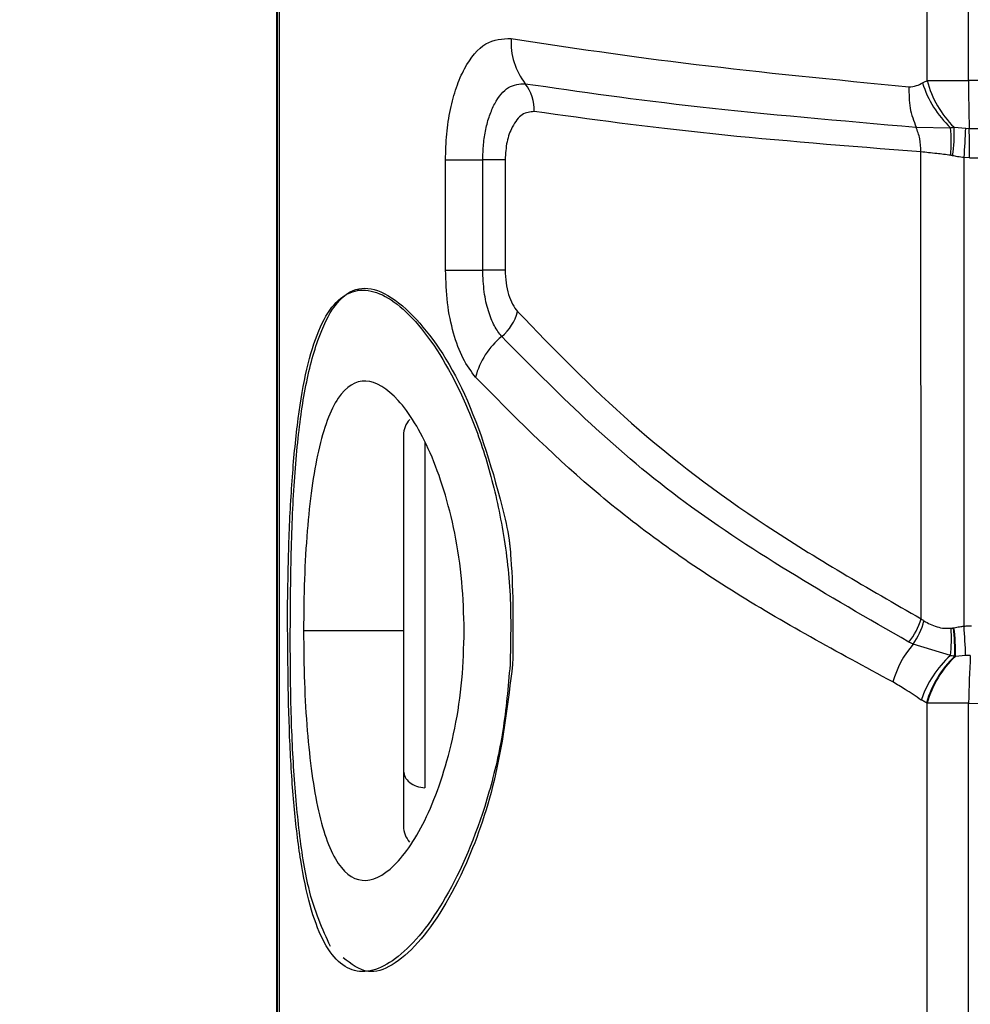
# Model space of a CAD drawing. Header units: inches. Extents: x 0.4 to 16.8, y 0 to 10.8.
# Tile 54 of 104: x 9.8458 to 9.9154, y 6.3514 to 6.4234. Entities that reach past the tile are written whole.
import ezdxf

# ---------------------------------------------------------------- set-up
doc = ezdxf.new("R2010")
doc.units = ezdxf.units.IN
doc.header["$MEASUREMENT"] = 0
doc.layers.add('FORMAT', color=7, linetype='Continuous')
doc.styles.add('SLDTEXTSTYLE3', font='TXT', dxfattribs={"width": 0.75})
doc.dimstyles.new('SLDDIMSTYLE0', dxfattribs={"dimtxt": 0.125, "dimasz": 0.13, "dimexe": 0, "dimexo": 0.0625, "dimgap": 0.03125, "dimtad": 0, "dimtih": 1, "dimtoh": 1, "dimdec": 1, "dimlfac": 8, "dimrnd": 1e-09, "dimzin": 12, "dimdsep": 46, "dimtxsty": 'SLDTEXTSTYLE3', "dimsah": 1, "dimcen": 0.09, "dimadec": 0, "dimazin": 3, "dimtfac": 1, "dimtdec": 1, "dimtofl": 0, "dimtmove": 0, "dimatfit": 3, "dimfxl": 1, "dimfrac": 2, "dimtolj": 1, "dimtzin": 12, "dimarcsym": 0})

# ---------------------------------------------------------------- blocks, each defined once
blk = doc.blocks.new('_D_4')
at = {"layer": 'FORMAT'}
for p, q in [((10.2307502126, 7.9937111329), (10.1926642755, 7.9937111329)), ((10.1926642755, 7.9937111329), (10.1926642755, 7.795273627)), ((10.5078335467, 7.9937111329), (10.5459194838, 7.9937111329)), ((10.5459194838, 7.9937111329), (10.5459194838, 7.795273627)), ((9.6530289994, 5.046221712), (9.6530289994, 7.9386764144)), ((11.0855547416, 6.9975346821), (11.0855547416, 7.9386764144)), ((9.6530289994, 7.8136764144), (10.0830537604, 7.8136764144)), ((11.0855547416, 7.8136764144), (10.6555299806, 7.8136764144)), ((10.1926642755, 7.795273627), (10.2307502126, 7.795273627)), ((10.5459194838, 7.795273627), (10.5078335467, 7.795273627))]:
    blk.add_line(p, q, dxfattribs=at)
for points in [[(9.6530289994, 7.8136764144), (9.7830289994, 7.7936764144), (9.7830289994, 7.8336764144)], [(11.0855547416, 7.8136764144), (10.9555547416, 7.8336764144), (10.9555547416, 7.7936764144)]]:
    blk.add_solid(points, dxfattribs=at)
at = {"layer": 'FORMAT', "char_height": 0.125, "attachment_point": 1, "style": 'SLDTEXTSTYLE3'}
for s, insert in [('291', (10.2307502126, 7.9564071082)), ('11.5', (10.2076599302, 7.7693845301))]:
    blk.add_mtext(s, dxfattribs=dict(at, insert=insert))

msp = doc.modelspace()

# ---------------------------------------------------------------- linework, layer by layer
at = {"color": 7, "linetype": 'Continuous'}
for p, q in [((9.864604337, 6.2620157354), (9.864604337, 6.6528764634)), ((9.8646075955, 6.6528764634), (9.8646075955, 6.2620157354)), ((9.8647620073, 6.6072940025), (9.8647620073, 6.3075981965)), ((9.9121916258, 6.4189790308), (9.9121916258, 6.4959131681)), ((9.9152309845, 6.4189940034), (9.9152309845, 6.4958981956)), ((9.9809421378, 6.4187932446), (9.9152309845, 6.4189940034)), ((9.9113874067, 6.4155749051), (9.9139033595, 6.4155342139)), ((9.9141628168, 6.4155789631), (9.9150172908, 6.4154959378)), ((9.9150172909, 6.4154959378), (9.9152734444, 6.4154872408)), ((9.9152734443, 6.4154872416), (9.9809952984, 6.4152864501)), ((9.9117561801, 6.3795836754), (9.9117422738, 6.4137599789)), ((9.9148989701, 6.3790477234), (9.9148989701, 6.4133438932)), ((9.9152995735, 6.4133292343), (9.9148989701, 6.4133438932)), ((9.9152995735, 6.4133292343), (9.9810280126, 6.4131284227)), ((9.8769431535, 6.4051135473), (9.8769431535, 6.4131734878)), ((9.8769431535, 6.4131734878), (9.8796687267, 6.4131734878)), ((9.8813052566, 6.4131734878), (9.8796687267, 6.4131734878)), ((9.8796687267, 6.4051135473), (9.8796687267, 6.4131734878)), ((9.8813052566, 6.4131734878), (9.8813052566, 6.4051135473)), ((9.8769431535, 6.4051135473), (9.8796687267, 6.4051135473)), ((9.8813052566, 6.4051135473), (9.8796687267, 6.4051135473)), ((9.8706704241, 6.4036218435), (9.8704986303, 6.4036068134)), ((9.8738667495, 6.3930173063), (9.8738667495, 6.3684387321)), ((9.8754390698, 6.3925421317), (9.8754390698, 6.3672077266)), ((9.8738667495, 6.3787059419), (9.8665498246, 6.3787059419)), ((9.9138997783, 6.3768895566), (9.9111642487, 6.3777267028)), ((9.9150142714, 6.3768960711), (9.9142635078, 6.3768281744)), ((9.9121916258, 6.3734141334), (9.9121502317, 6.373434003)), ((9.9121916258, 6.3107885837), (9.9121916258, 6.3734141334)), ((9.9152309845, 6.3108022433), (9.9152309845, 6.3733969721)), ((9.9152309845, 6.3733969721), (9.9809421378, 6.3720721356)), ((9.8738667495, 6.3684387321), (9.8738667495, 6.3643945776))]:
    msp.add_line(p, q, dxfattribs=at)
for centre, radius, start, end in [((9.8867108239, 6.4217997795), 0.0049744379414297, 176.9060240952, 217.7046002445), ((9.8803590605, 6.4168620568), 0.0030708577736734, 357.3493074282, 38.1136101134), ((9.9191205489, 6.4210564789), 0.0075970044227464, 197.1317094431, 226.6271632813), ((9.9193474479, 6.4208561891), 0.0073979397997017, 194.6989768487, 225.5070947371), ((10.0155285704, 6.4184547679), 0.1002990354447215, 179.691960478, 181.6954455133), ((9.9043608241, 6.4144535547), 0.0096035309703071, 354.3797214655, 6.4610224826), ((9.9036744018, 6.4150592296), 0.0105012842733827, 351.3872934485, 2.8368634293), ((9.8533638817, 6.417806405), 0.0616966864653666, 355.8521831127, 357.8538396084), ((9.8535779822, 6.4136610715), 0.0617224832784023, 359.6919604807, 1.6954455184), ((9.8788635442, 6.402922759), 0.0034587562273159, 309.2923931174, 345.8445705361), ((9.8845513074, 6.3958966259), 0.0055810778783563, 128.8037393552, 165.7479053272), ((9.8755891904, 6.3930173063), 0.0017224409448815, 137.3981941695, 180), ((9.907327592, 6.3808637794), 0.0046098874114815, 319.7016949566, 343.877815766), ((9.9073248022, 6.3805604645), 0.004771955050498, 323.5702572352, 346.3140562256), ((9.9039993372, 6.3781350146), 0.0099784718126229, 352.8299560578, 4.3564211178), ((9.9030528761, 6.3773973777), 0.0111643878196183, 357.0856748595, 7.83565349), ((9.9026028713, 6.3773007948), 0.0116702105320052, 357.6789999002, 8.0205681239), ((9.8533446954, 6.3746702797), 0.0617097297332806, 2.0670341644, 4.0677519), ((9.9169033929, 6.3728757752), 0.007514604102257, 139.7943236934, 163.9249754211), ((9.919071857, 6.3711769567), 0.0077061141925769, 132.1570902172, 161.4071352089), ((9.9193403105, 6.3714061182), 0.0074705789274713, 133.4479870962, 164.2494624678), ((9.9193753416, 6.3713902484), 0.0074633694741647, 133.2295554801, 164.2657551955), ((10.0156427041, 6.3716077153), 0.100427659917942, 176.9775215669, 178.9791429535), ((9.8755891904, 6.3643945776), 0.0017224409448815, 180, 222.4354294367)]:
    msp.add_arc(centre, radius, start, end, dxfattribs=at)
for points, knots in [([(9.876943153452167, 6.413173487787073), (9.876960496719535, 6.413809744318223), (9.876995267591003, 6.41508535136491), (9.877281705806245, 6.416894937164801), (9.877721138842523, 6.418532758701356), (9.878519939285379, 6.420361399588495), (9.879847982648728, 6.421976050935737), (9.881110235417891, 6.422037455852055), (9.881743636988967, 6.422068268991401)], [0, 0, 0, 0, 0.1229799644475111, 0.2465579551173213, 0.3699413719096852, 0.4953780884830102, 0.7467794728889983, 0.9999999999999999, 0.9999999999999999, 0.9999999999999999, 0.9999999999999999]), ([(9.881743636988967, 6.422068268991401), (9.885984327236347, 6.421422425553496), (9.894174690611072, 6.420175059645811), (9.90543298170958, 6.419061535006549), (9.91086211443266, 6.418524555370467)], [0, 0, 0, 0, 0.5177658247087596, 1, 1, 1, 1]), ([(9.879668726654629, 6.413173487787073), (9.87967898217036, 6.413557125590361), (9.87969958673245, 6.41432789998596), (9.87987489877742, 6.415434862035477), (9.880152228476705, 6.416447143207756), (9.880665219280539, 6.417619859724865), (9.881537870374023, 6.418680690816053), (9.882357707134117, 6.418731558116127), (9.882775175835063, 6.41875746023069)], [0, 0, 0, 0, 0.1167884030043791, 0.2346419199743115, 0.3550519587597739, 0.4782460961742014, 0.7343179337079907, 1, 1, 1, 1]), ([(9.882775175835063, 6.41875746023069), (9.886787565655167, 6.418177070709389), (9.894796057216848, 6.417018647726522), (9.905857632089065, 6.416056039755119), (9.911377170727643, 6.415575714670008)], [0, 0, 0, 0, 0.5010169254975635, 1, 1, 1, 1]), ([(9.91086211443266, 6.418524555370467), (9.911049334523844, 6.418539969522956), (9.911393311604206, 6.41856828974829), (9.911714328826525, 6.418740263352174), (9.91186062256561, 6.418818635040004)], [0, 0, 0, 0, 0.5442807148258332, 1, 1, 1, 1]), ([(9.91086211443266, 6.418524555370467), (9.910864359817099, 6.417994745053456), (9.910868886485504, 6.416926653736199), (9.911213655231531, 6.416027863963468), (9.91138740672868, 6.415574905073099)], [0, 0, 0, 0, 0.4960346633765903, 0.9999999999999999, 0.9999999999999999, 0.9999999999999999, 0.9999999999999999]), ([(9.91186062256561, 6.418818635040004), (9.911922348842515, 6.418848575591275), (9.912032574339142, 6.418902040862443), (9.912143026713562, 6.41895550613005), (9.912191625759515, 6.418979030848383)], [0, 0, 0, 0, 0.5599999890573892, 1, 1, 1, 1]), ([(9.88342663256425, 6.416720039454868), (9.883129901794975, 6.416689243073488), (9.882541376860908, 6.416628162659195), (9.88185364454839, 6.415751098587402), (9.881392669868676, 6.414550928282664), (9.881334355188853, 6.413632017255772), (9.881305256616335, 6.413173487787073)], [0, 0, 0, 0, 0.2896806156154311, 0.5745419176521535, 0.7876997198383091, 0.9999999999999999, 0.9999999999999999, 0.9999999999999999, 0.9999999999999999]), ([(9.911742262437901, 6.413759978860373), (9.906431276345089, 6.414181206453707), (9.895457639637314, 6.415051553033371), (9.887521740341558, 6.416152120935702), (9.88342663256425, 6.416720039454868)], [0, 0, 0, 0, 0.4839768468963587, 1, 1, 1, 1]), ([(9.911728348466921, 6.413760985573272), (9.911722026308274, 6.41408954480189), (9.911709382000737, 6.414746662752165), (9.91148792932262, 6.415299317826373), (9.911377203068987, 6.415575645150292)], [0, 0, 0, 0, 0.5000003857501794, 1, 1, 1, 1]), ([(9.91390335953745, 6.415534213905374), (9.913951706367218, 6.415542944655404), (9.914038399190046, 6.415558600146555), (9.91412466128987, 6.415572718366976), (9.914162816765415, 6.415578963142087)], [0, 0, 0, 0, 0.557679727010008, 1, 1, 1, 1]), ([(9.91391818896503, 6.413513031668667), (9.913570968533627, 6.413557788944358), (9.912772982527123, 6.413660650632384), (9.912114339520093, 6.413724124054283), (9.911742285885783, 6.413759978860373)], [0, 0, 0, 0, 0.4351209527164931, 1, 1, 1, 1]), ([(9.914057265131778, 6.413486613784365), (9.914031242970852, 6.41349154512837), (9.913984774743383, 6.413500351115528), (9.913938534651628, 6.413509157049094), (9.91391818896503, 6.413513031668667)], [0, 0, 0, 0, 0.5599990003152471, 1, 1, 1, 1]), ([(9.91489897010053, 6.413343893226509), (9.914739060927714, 6.413364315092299), (9.914454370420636, 6.413400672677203), (9.914178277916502, 6.413460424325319), (9.914057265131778, 6.413486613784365)], [0, 0, 0, 0, 0.5616947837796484, 1, 1, 1, 1]), ([(9.879142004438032, 6.397270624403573), (9.878822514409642, 6.397694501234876), (9.878186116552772, 6.398538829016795), (9.877492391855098, 6.40044309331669), (9.877031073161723, 6.402676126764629), (9.876972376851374, 6.40430337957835), (9.876943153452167, 6.405113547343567)], [0, 0, 0, 0, 0.2528686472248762, 0.5036935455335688, 0.752901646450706, 1, 1, 1, 1]), ([(9.881053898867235, 6.400245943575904), (9.880869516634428, 6.400489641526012), (9.880492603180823, 6.400987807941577), (9.88005165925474, 6.402110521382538), (9.879732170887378, 6.403511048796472), (9.879690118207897, 6.404573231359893), (9.879668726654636, 6.405113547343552)], [0, 0, 0, 0, 0.233629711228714, 0.4775849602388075, 0.7342554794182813, 1, 1, 1, 1]), ([(9.881305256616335, 6.40511354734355), (9.8813184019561, 6.404795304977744), (9.88134480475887, 6.404156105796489), (9.881547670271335, 6.403300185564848), (9.881836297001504, 6.402572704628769), (9.882088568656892, 6.402244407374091), (9.882217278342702, 6.402076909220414)], [0, 0, 0, 0, 0.2487744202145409, 0.4996707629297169, 0.7447306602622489, 1, 1, 1, 1]), ([(9.865377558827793, 6.380180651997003), (9.86540274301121, 6.381872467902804), (9.865453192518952, 6.385261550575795), (9.865708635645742, 6.390043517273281), (9.866126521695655, 6.394358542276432), (9.866756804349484, 6.397981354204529), (9.867622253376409, 6.400821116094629), (9.86910645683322, 6.403361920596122), (9.871591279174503, 6.404152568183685), (9.875183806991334, 6.401359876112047), (9.878172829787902, 6.396289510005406), (9.880098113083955, 6.390930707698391), (9.881162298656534, 6.386320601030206), (9.881786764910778, 6.381340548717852), (9.881707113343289, 6.377927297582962), (9.881667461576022, 6.376228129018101)], [0, 0, 0, 0, 0.0625569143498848, 0.1253153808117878, 0.1878349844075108, 0.2505183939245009, 0.312842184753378, 0.3756689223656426, 0.5003662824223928, 0.6251614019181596, 0.7497611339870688, 0.8130454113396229, 0.8747042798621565, 0.937625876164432, 1, 1, 1, 1]), ([(9.865586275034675, 6.380185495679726), (9.865611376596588, 6.382228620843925), (9.865660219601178, 6.386204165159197), (9.865988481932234, 6.391718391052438), (9.866590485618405, 6.396418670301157), (9.86752524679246, 6.400067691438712), (9.86878162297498, 6.402692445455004), (9.870345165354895, 6.403924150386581), (9.872213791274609, 6.403713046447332), (9.874832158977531, 6.40178853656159), (9.87829001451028, 6.397098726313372), (9.88050880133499, 6.390248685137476), (9.881484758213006, 6.386130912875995), (9.881624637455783, 6.385145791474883), (9.881666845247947, 6.384696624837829), (9.881922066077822, 6.381755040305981), (9.881885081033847, 6.378846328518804), (9.881852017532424, 6.37624602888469)], [0, 0, 0, 0, 0.0749959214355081, 0.1459282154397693, 0.2178292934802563, 0.2955428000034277, 0.369434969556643, 0.4404098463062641, 0.5123842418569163, 0.5891220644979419, 0.7224017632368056, 0.8561327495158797, 0.8882800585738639, 0.8903298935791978, 0.8938074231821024, 0.9050670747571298, 1, 1, 1, 1]), ([(9.882217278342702, 6.402076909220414), (9.884881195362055, 6.399321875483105), (9.890147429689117, 6.39387551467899), (9.900056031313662, 6.386307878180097), (9.907871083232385, 6.381816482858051), (9.91175618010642, 6.379583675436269)], [0, 0, 0, 0, 0.3398352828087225, 0.671812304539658, 0.9999999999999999, 0.9999999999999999, 0.9999999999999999, 0.9999999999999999]), ([(9.910843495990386, 6.377882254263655), (9.904913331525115, 6.381298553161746), (9.893065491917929, 6.388123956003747), (9.885054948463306, 6.396208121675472), (9.881053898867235, 6.400245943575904)], [0, 0, 0, 0, 0.5005270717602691, 1, 1, 1, 1]), ([(9.878310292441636, 6.378705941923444), (9.878275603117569, 6.379912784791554), (9.87820490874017, 6.382372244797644), (9.877491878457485, 6.387037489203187), (9.875910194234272, 6.392071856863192), (9.873480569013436, 6.39597452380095), (9.87104709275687, 6.397434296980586), (9.868987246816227, 6.396180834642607), (9.867540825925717, 6.39225724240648), (9.866863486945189, 6.387165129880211), (9.866588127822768, 6.38248260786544), (9.866562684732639, 6.37997394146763), (9.866549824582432, 6.378705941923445)], [0, 0, 0, 0, 0.0616397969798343, 0.1256175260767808, 0.2505520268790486, 0.3754462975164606, 0.5002298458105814, 0.6249070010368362, 0.7495952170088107, 0.8718714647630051, 0.9352377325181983, 1, 1, 1, 1]), ([(9.909682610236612, 6.374956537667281), (9.905631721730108, 6.377148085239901), (9.89748613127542, 6.381554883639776), (9.887238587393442, 6.38907116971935), (9.881859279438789, 6.394518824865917), (9.879142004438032, 6.397270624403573)], [0, 0, 0, 0, 0.3286654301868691, 0.6608856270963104, 0.9999999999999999, 0.9999999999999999, 0.9999999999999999, 0.9999999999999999]), ([(9.881667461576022, 6.376228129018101), (9.881522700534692, 6.374594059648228), (9.881232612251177, 6.371319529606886), (9.879831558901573, 6.365316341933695), (9.877242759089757, 6.359089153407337), (9.873660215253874, 6.354505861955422), (9.870343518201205, 6.353187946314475), (9.86778874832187, 6.355519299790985), (9.866465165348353, 6.360475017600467), (9.865836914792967, 6.365787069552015), (9.865426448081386, 6.371803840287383), (9.865397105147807, 6.37683153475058), (9.865377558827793, 6.380180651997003)], [0, 0, 0, 0, 0.0625796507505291, 0.125404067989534, 0.2503864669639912, 0.3753004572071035, 0.5000454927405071, 0.6246900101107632, 0.7493955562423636, 0.8122400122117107, 0.8749267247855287, 1, 1, 1, 1]), ([(9.868522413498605, 6.355592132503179), (9.867938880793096, 6.35686052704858), (9.866947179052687, 6.359016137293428), (9.866193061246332, 6.364029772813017), (9.865769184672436, 6.368957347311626), (9.865570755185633, 6.37446025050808), (9.865581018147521, 6.378246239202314), (9.865586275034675, 6.380185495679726)], [0, 0, 0, 0, 0.2725907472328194, 0.4632623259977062, 0.6408300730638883, 0.8160262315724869, 1, 1, 1, 1]), ([(9.91175618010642, 6.379583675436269), (9.911793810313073, 6.379555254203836), (9.911861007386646, 6.379504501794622), (9.91193063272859, 6.379453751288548), (9.91196126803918, 6.379431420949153)], [0, 0, 0, 0, 0.559997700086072, 1, 1, 1, 1]), ([(9.91196126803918, 6.379431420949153), (9.91226565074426, 6.379267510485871), (9.912717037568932, 6.37902443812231), (9.913427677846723, 6.378874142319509), (9.913783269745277, 6.378886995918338), (9.913948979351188, 6.378892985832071)], [0, 0, 0, 0, 0.5250903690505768, 0.778687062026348, 0.9999999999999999, 0.9999999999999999, 0.9999999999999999, 0.9999999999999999]), ([(9.866549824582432, 6.378705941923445), (9.866562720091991, 6.377436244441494), (9.866588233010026, 6.374924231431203), (9.866864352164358, 6.37023610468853), (9.867543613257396, 6.365139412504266), (9.868994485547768, 6.361218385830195), (9.871059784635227, 6.359977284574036), (9.87349579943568, 6.361454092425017), (9.87592131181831, 6.365366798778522), (9.877496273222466, 6.370396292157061), (9.878205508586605, 6.375049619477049), (9.878275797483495, 6.3775022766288), (9.878310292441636, 6.378705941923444)], [0, 0, 0, 0, 0.0648488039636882, 0.1282990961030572, 0.2507349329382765, 0.3756159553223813, 0.5004959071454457, 0.6253740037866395, 0.7501524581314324, 0.8747284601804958, 0.9385217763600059, 1, 1, 1, 1]), ([(9.913948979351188, 6.378892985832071), (9.91397952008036, 6.378897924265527), (9.914034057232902, 6.378906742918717), (9.914088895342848, 6.378915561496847), (9.9141130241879, 6.378919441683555)], [0, 0, 0, 0, 0.5599986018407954, 1, 1, 1, 1]), ([(9.9141130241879, 6.378919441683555), (9.914121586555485, 6.378921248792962), (9.9141368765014, 6.378924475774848), (9.914152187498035, 6.378927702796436), (9.914158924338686, 6.378929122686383)], [0, 0, 0, 0, 0.559999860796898, 1, 1, 1, 1]), ([(9.914158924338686, 6.378929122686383), (9.914294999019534, 6.378956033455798), (9.914538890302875, 6.379004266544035), (9.914788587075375, 6.379034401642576), (9.914898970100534, 6.379047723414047)], [0, 0, 0, 0, 0.5579317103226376, 1, 1, 1, 1]), ([(9.914898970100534, 6.379047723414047), (9.914998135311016, 6.379053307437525), (9.915175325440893, 6.379063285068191), (9.915352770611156, 6.379061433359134), (9.915430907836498, 6.379060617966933)], [0, 0, 0, 0, 0.5596542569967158, 0.9999999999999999, 0.9999999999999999, 0.9999999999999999, 0.9999999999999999]), ([(9.911164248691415, 6.377726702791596), (9.911104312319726, 6.377755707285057), (9.910997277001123, 6.377807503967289), (9.910890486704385, 6.377859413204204), (9.910843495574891, 6.377882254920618)], [0, 0, 0, 0, 0.5599681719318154, 1, 1, 1, 1]), ([(9.914202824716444, 6.376829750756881), (9.914146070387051, 6.376840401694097), (9.914045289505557, 6.376859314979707), (9.913944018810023, 6.376880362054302), (9.913899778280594, 6.376889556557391)], [0, 0, 0, 0, 0.5631457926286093, 1, 1, 1, 1]), ([(9.914263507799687, 6.376828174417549), (9.914252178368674, 6.376828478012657), (9.914231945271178, 6.376829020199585), (9.914211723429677, 6.376829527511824), (9.914202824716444, 6.376829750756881)], [0, 0, 0, 0, 0.5599454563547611, 1, 1, 1, 1]), ([(9.915354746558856, 6.376903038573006), (9.915291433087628, 6.376903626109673), (9.915177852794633, 6.376904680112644), (9.915064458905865, 6.376898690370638), (9.915014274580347, 6.376896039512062)], [0, 0, 0, 0, 0.5574335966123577, 1, 1, 1, 1]), ([(9.881852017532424, 6.37624602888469), (9.881514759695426, 6.373487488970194), (9.880858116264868, 6.368116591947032), (9.878318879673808, 6.360753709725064), (9.874905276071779, 6.355256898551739), (9.87154853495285, 6.353122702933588), (9.870028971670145, 6.354311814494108), (9.86943970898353, 6.354772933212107)], [0, 0, 0, 0, 0.1906909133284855, 0.3712765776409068, 0.6063481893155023, 0.8473480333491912, 1, 1, 1, 1]), ([(9.911767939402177, 6.373633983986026), (9.911373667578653, 6.373899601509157), (9.910682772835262, 6.374365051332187), (9.9099830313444, 6.374778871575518), (9.909682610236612, 6.374956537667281)], [0, 0, 0, 0, 0.5706684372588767, 0.9999999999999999, 0.9999999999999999, 0.9999999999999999, 0.9999999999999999]), ([(9.912150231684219, 6.373434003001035), (9.912078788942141, 6.373471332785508), (9.911951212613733, 6.37353799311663), (9.911823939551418, 6.373604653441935), (9.911767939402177, 6.373633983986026)], [0, 0, 0, 0, 0.5599999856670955, 0.9999999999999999, 0.9999999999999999, 0.9999999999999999, 0.9999999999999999])]:
    msp.add_open_spline(points, degree=3, knots=knots, dxfattribs=at)
for points in [[(9.912191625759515, 6.418979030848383), (9.912647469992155, 6.418981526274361), (9.913559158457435, 6.418986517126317), (9.914673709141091, 6.418991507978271), (9.915230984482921, 6.418994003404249)], [(9.91523098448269, 6.373396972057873), (9.914673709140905, 6.373399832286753), (9.91355915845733, 6.373405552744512), (9.912647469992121, 6.373411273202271), (9.912191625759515, 6.37341413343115)], [(9.873866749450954, 6.368438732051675), (9.873889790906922, 6.368285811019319), (9.87393587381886, 6.367979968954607), (9.874292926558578, 6.367586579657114), (9.874808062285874, 6.367297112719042), (9.875228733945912, 6.367237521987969), (9.875439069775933, 6.367207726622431)]]:
    msp.add_open_spline(points, degree=3, dxfattribs=at)

# ---------------------------------------------------------------- dimensions: what is measured, and where the dimension line sits
at = {"layer": 'FORMAT'}
dim = msp.add_linear_dim(base=(9.6530289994, 7.8136764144), p1=(11.0855547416, 6.9475346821), p2=(9.6530289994, 4.996221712), dimstyle='SLDDIMSTYLE0', dxfattribs=at)
dim.commit()
dim.dimension.update_dxf_attribs({"geometry": '_D_4', "text_midpoint": (10.3692918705, 7.8136764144), "dimtype": 160})

doc.saveas('drawing.dxf')
